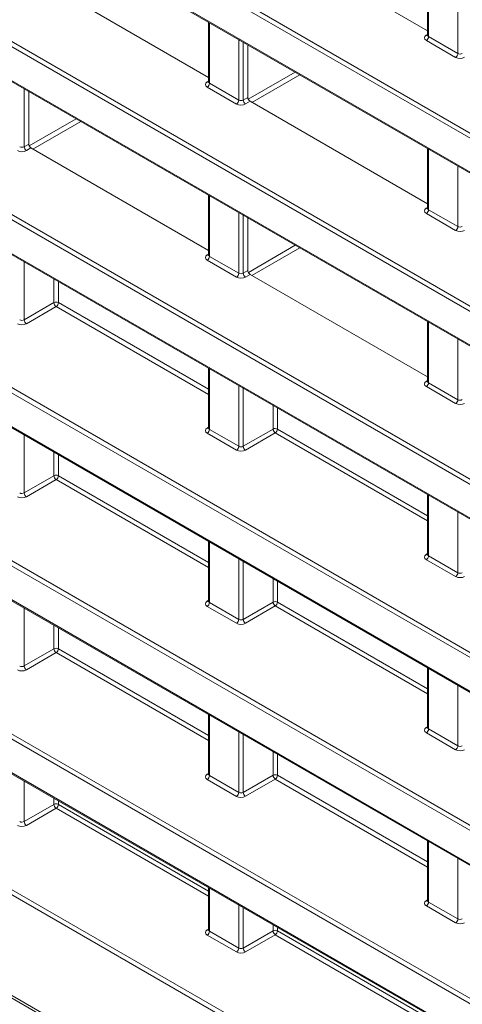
# Model space of a CAD drawing. Header units: millimetres. Extents: x 0 to 1118, y 0 to 864.
# Tile 111 of 235: x 774 to 781, y 324 to 340. Entities that reach past the tile are written whole.
import ezdxf

# ---------------------------------------------------------------- set-up
doc = ezdxf.new("R2010")
doc.units = ezdxf.units.MM

msp = doc.modelspace()

# ---------------------------------------------------------------- linework, layer by layer
at = {"color": 9, "linetype": 'Continuous', "lineweight": 0}
for p, q in [((837.908, 304.828), (756.061, 352.077)), ((756.096, 352.138), (837.942, 304.889)), ((756.061, 351.545), (837.908, 304.296)), ((787.793, 331.035), (756.061, 349.353)), ((756.096, 349.414), (787.828, 331.096)), ((756.061, 348.821), (787.793, 330.502)), ((756.096, 346.69), (787.828, 328.371)), ((787.793, 328.311), (756.061, 346.629)), ((756.061, 346.097), (787.793, 327.778)), ((787.793, 325.586), (756.061, 343.905)), ((756.096, 343.966), (787.828, 325.647)), ((756.061, 343.373), (787.793, 325.054)), ((780.315, 340.251), (780.315, 339.298)), ((780.776, 339.032), (780.776, 339.985)), ((776.868, 339.517), (776.868, 338.564)), ((777.328, 338.298), (777.328, 339.251)), ((780.279, 339.32), (780.3, 339.333)), ((780.741, 338.971), (780.28, 339.238)), ((780.315, 339.298), (780.776, 339.032)), ((777.399, 339.21), (777.399, 338.299)), ((760.143, 338.905), (787.828, 322.923)), ((787.793, 322.862), (760.108, 338.845)), ((776.832, 338.586), (776.853, 338.599)), ((777.478, 338.312), (778.216, 338.738)), ((778.287, 338.697), (777.535, 338.263)), ((773.951, 338.476), (773.951, 337.565)), ((777.294, 338.237), (776.833, 338.503)), ((776.868, 338.564), (777.328, 338.298)), ((760.108, 338.312), (787.793, 322.33)), ((777.399, 338.299), (777.471, 338.341)), ((777.506, 338.28), (777.434, 338.238)), ((774.032, 337.577), (774.77, 338.004)), ((774.841, 337.963), (774.089, 337.529)), ((773.951, 337.565), (774.024, 337.607)), ((774.059, 337.546), (773.987, 337.504)), ((780.315, 337.527), (780.315, 336.574)), ((780.776, 336.308), (780.776, 337.261)), ((776.868, 336.793), (776.868, 335.84)), ((780.279, 336.596), (780.3, 336.609)), ((777.328, 335.574), (777.328, 336.527)), ((777.399, 336.486), (777.399, 335.575)), ((780.741, 336.247), (780.28, 336.513)), ((780.315, 336.574), (780.776, 336.308)), ((787.793, 320.138), (760.387, 335.96)), ((760.421, 336.021), (787.828, 320.199)), ((777.479, 335.587), (778.217, 336.014)), ((778.288, 335.973), (777.536, 335.539)), ((776.832, 335.862), (776.853, 335.875)), ((776.868, 335.84), (777.328, 335.574)), ((773.951, 335.752), (773.951, 334.841)), ((777.294, 335.513), (776.833, 335.779)), ((777.399, 335.575), (777.471, 335.617)), ((777.506, 335.556), (777.434, 335.514)), ((760.387, 335.428), (787.793, 319.606)), ((774.42, 335.112), (774.42, 335.482)), ((774.49, 335.441), (774.49, 335.112)), ((773.951, 334.841), (774.42, 335.112)), ((774.456, 335.051), (773.987, 334.78)), ((776.853, 333.667), (774.456, 335.051)), ((774.49, 335.112), (776.853, 333.748)), ((780.315, 334.803), (780.315, 333.85)), ((780.776, 333.584), (780.776, 334.537)), ((759.188, 334.283), (851.734, 280.858)), ((851.7, 280.797), (759.153, 334.223)), ((776.868, 334.069), (776.868, 333.116)), ((777.328, 332.85), (777.328, 333.803)), ((780.279, 333.872), (780.3, 333.885)), ((780.315, 333.85), (780.776, 333.584)), ((757.352, 333.678), (853.501, 278.172)), ((777.399, 333.762), (777.399, 332.851)), ((780.741, 333.523), (780.28, 333.789)), ((777.867, 333.122), (777.867, 333.492)), ((777.938, 333.451), (777.938, 333.122)), ((773.951, 333.028), (773.951, 332.117)), ((776.832, 333.138), (776.853, 333.151)), ((777.294, 332.789), (776.833, 333.055)), ((776.868, 333.116), (777.328, 332.85)), ((777.399, 332.851), (777.867, 333.122)), ((777.903, 333.061), (777.434, 332.79)), ((780.3, 331.677), (777.903, 333.061)), ((777.938, 333.122), (780.3, 331.758)), ((774.42, 332.388), (774.42, 332.758)), ((774.49, 332.717), (774.49, 332.387)), ((773.951, 332.117), (774.42, 332.388)), ((774.456, 332.327), (773.987, 332.056)), ((776.853, 330.943), (774.456, 332.327)), ((774.49, 332.387), (776.853, 331.024)), ((780.315, 332.079), (780.315, 331.126)), ((780.776, 330.86), (780.776, 331.813)), ((776.868, 331.345), (776.868, 330.392)), ((780.279, 331.148), (780.3, 331.161)), ((777.328, 330.126), (777.328, 331.079)), ((777.399, 331.038), (777.399, 330.127)), ((780.741, 330.799), (780.28, 331.065)), ((780.315, 331.126), (780.776, 330.86)), ((777.867, 330.398), (777.867, 330.768)), ((777.938, 330.727), (777.938, 330.397)), ((776.832, 330.414), (776.853, 330.427)), ((776.868, 330.392), (777.328, 330.126)), ((777.399, 330.127), (777.867, 330.398)), ((777.938, 330.397), (780.3, 329.034)), ((773.951, 330.304), (773.951, 329.393)), ((777.294, 330.065), (776.833, 330.331)), ((777.903, 330.337), (777.434, 330.066)), ((780.3, 328.953), (777.903, 330.337)), ((774.42, 329.664), (774.42, 330.033)), ((774.49, 329.993), (774.49, 329.663)), ((773.951, 329.393), (774.42, 329.664)), ((774.49, 329.663), (776.853, 328.299)), ((774.456, 329.603), (773.987, 329.332)), ((776.853, 328.219), (774.456, 329.603)), ((780.315, 329.355), (780.315, 328.402)), ((780.776, 328.136), (780.776, 329.089)), ((776.868, 328.621), (776.868, 327.668)), ((780.279, 328.424), (780.3, 328.437)), ((780.315, 328.402), (780.776, 328.136)), ((777.328, 327.402), (777.328, 328.355)), ((777.399, 328.314), (777.399, 327.403)), ((780.741, 328.075), (780.28, 328.341)), ((777.867, 327.674), (777.867, 328.043)), ((777.938, 328.003), (777.938, 327.673)), ((776.832, 327.689), (776.853, 327.703)), ((777.294, 327.341), (776.833, 327.607)), ((776.868, 327.668), (777.328, 327.402)), ((777.399, 327.403), (777.867, 327.674)), ((777.903, 327.613), (777.434, 327.342)), ((780.3, 326.229), (777.903, 327.613)), ((777.938, 327.673), (780.3, 326.309)), ((773.951, 327.58), (773.951, 326.944)), ((774.42, 327.214), (774.42, 327.309)), ((773.951, 326.944), (774.42, 327.214)), ((774.456, 327.153), (773.987, 326.883)), ((776.853, 325.769), (774.456, 327.153)), ((774.49, 327.269), (774.49, 327.214)), ((774.49, 327.214), (776.853, 325.85)), ((780.315, 326.631), (780.315, 325.678)), ((780.776, 325.412), (780.776, 326.365)), ((776.868, 325.897), (776.868, 325.219)), ((777.328, 324.953), (777.328, 325.631)), ((777.399, 325.59), (777.399, 324.954)), ((780.279, 325.699), (780.3, 325.713)), ((780.741, 325.351), (780.28, 325.617)), ((780.315, 325.678), (780.776, 325.412)), ((777.867, 325.224), (777.867, 325.319)), ((777.938, 325.279), (777.938, 325.224)), ((776.832, 325.24), (776.853, 325.253)), ((777.294, 324.892), (776.833, 325.158)), ((776.868, 325.219), (777.328, 324.953)), ((777.399, 324.954), (777.867, 325.224)), ((777.903, 325.163), (777.434, 324.893)), ((780.3, 323.779), (777.903, 325.163)), ((777.938, 325.224), (780.3, 323.86))]:
    msp.add_line(p, q, dxfattribs=at)
at = {"color": 7, "linetype": 'Continuous', "lineweight": 15}
for p, q in [((756.072, 351.522), (837.918, 304.273)), ((756.072, 348.798), (787.804, 330.48)), ((756.072, 346.074), (787.804, 327.756)), ((756.072, 343.35), (787.804, 325.031)), ((777.506, 341.004), (780.3, 339.391)), ((774.059, 340.27), (776.853, 338.657)), ((780.3, 340.259), (780.3, 339.319)), ((776.853, 339.525), (776.853, 338.585)), ((780.3, 339.319), (780.299, 339.313)), ((777.471, 338.341), (777.471, 339.169)), ((776.853, 338.585), (776.852, 338.579)), ((760.119, 338.289), (787.804, 322.307)), ((774.024, 337.607), (774.024, 338.434)), ((777.506, 338.28), (780.3, 336.667)), ((774.059, 337.546), (776.853, 335.933)), ((780.3, 337.535), (780.3, 336.595)), ((776.853, 336.801), (776.853, 335.861)), ((780.3, 336.595), (780.299, 336.589)), ((777.471, 335.617), (777.471, 336.444)), ((776.853, 335.861), (776.852, 335.855)), ((777.506, 335.556), (780.3, 333.943)), ((760.397, 335.405), (787.804, 319.583)), ((780.3, 334.811), (780.3, 333.871)), ((776.853, 334.077), (776.853, 333.137)), ((780.3, 333.871), (780.299, 333.865)), ((757.378, 333.62), (853.527, 278.115)), ((776.853, 333.137), (776.852, 333.131)), ((780.3, 332.087), (780.3, 331.147)), ((776.853, 331.353), (776.853, 330.413)), ((780.3, 331.147), (780.299, 331.141)), ((776.853, 330.413), (776.852, 330.407)), ((780.3, 329.363), (780.3, 328.423)), ((776.853, 328.629), (776.853, 327.689)), ((780.3, 328.423), (780.299, 328.417)), ((776.853, 327.689), (776.852, 327.683)), ((780.3, 326.639), (780.3, 325.699)), ((776.853, 325.905), (776.853, 325.24)), ((780.3, 325.699), (780.299, 325.693)), ((776.853, 325.24), (776.852, 325.233))]:
    msp.add_line(p, q, dxfattribs=at)
at = {"color": 9, "linetype": 'Continuous', "lineweight": 0}
for centre, radius, start, end in [((780.294, 339.343), 0.0279, 236.5278, 281.5634), ((780.238, 339.302), 0.077, 303.2297, 357.3477), ((780.699, 339.036), 0.077, 303.2297, 357.3477), ((776.847, 338.609), 0.0279, 236.5278, 281.5634), ((776.791, 338.568), 0.077, 303.2297, 357.3477), ((777.251, 338.302), 0.077, 303.2297, 357.3477), ((777.478, 338.304), 0.0793, 183.5222, 236.4778), ((774.031, 337.57), 0.0793, 183.5222, 236.4778), ((780.294, 336.619), 0.0279, 236.5278, 281.5634), ((780.238, 336.578), 0.077, 303.2297, 357.3477), ((780.699, 336.312), 0.077, 303.2297, 357.3477), ((776.847, 335.885), 0.0279, 236.5278, 281.5634), ((776.791, 335.844), 0.077, 303.2297, 357.3477), ((777.251, 335.578), 0.077, 303.2297, 357.3477), ((777.478, 335.58), 0.0793, 183.5222, 236.4778), ((774.455, 335.043), 0.077, 62.6565, 116.7662), ((774.499, 335.117), 0.0793, 183.5222, 236.4778), ((774.413, 335.115), 0.077, 303.2297, 357.3477), ((774.031, 334.846), 0.0793, 183.5222, 236.4778), ((780.294, 333.895), 0.0279, 236.5278, 281.5634), ((780.238, 333.854), 0.077, 303.2297, 357.3477), ((780.699, 333.588), 0.077, 303.2297, 357.3477), ((776.847, 333.161), 0.0279, 236.5278, 281.5634), ((776.791, 333.12), 0.077, 303.2297, 357.3477), ((777.902, 333.053), 0.077, 62.6565, 116.7662), ((777.947, 333.127), 0.0793, 183.5222, 236.4778), ((777.861, 333.125), 0.077, 303.2297, 357.3477), ((777.251, 332.854), 0.077, 303.2297, 357.3477), ((777.478, 332.856), 0.0793, 183.5222, 236.4778), ((774.455, 332.319), 0.077, 62.6565, 116.7662), ((774.499, 332.393), 0.0793, 183.5222, 236.4778), ((774.413, 332.391), 0.077, 303.2297, 357.3477), ((774.031, 332.122), 0.0793, 183.5222, 236.4778), ((780.294, 331.171), 0.0279, 236.5278, 281.5634), ((780.238, 331.13), 0.077, 303.2297, 357.3477), ((780.699, 330.864), 0.077, 303.2297, 357.3477), ((776.847, 330.437), 0.0279, 236.5133, 281.7062), ((776.791, 330.396), 0.077, 303.2297, 357.3477), ((777.902, 330.329), 0.077, 62.6565, 116.7662), ((777.947, 330.403), 0.0793, 183.5222, 236.4778), ((777.861, 330.401), 0.077, 303.2297, 357.3477), ((777.251, 330.13), 0.077, 303.2297, 357.3477), ((777.478, 330.132), 0.0793, 183.5222, 236.4778), ((774.455, 329.595), 0.077, 62.6565, 116.7662), ((774.499, 329.669), 0.0793, 183.5222, 236.4778), ((774.413, 329.667), 0.077, 303.2297, 357.3477), ((774.031, 329.398), 0.0793, 183.5222, 236.4778), ((780.294, 328.447), 0.0279, 236.5133, 281.7062), ((780.238, 328.406), 0.077, 303.2297, 357.3477), ((780.699, 328.14), 0.077, 303.2297, 357.3477), ((776.847, 327.713), 0.0279, 236.5133, 281.7062), ((776.791, 327.672), 0.077, 303.2297, 357.3477), ((777.902, 327.605), 0.077, 62.6565, 116.7662), ((777.947, 327.679), 0.0793, 183.5222, 236.4778), ((777.861, 327.677), 0.077, 303.2297, 357.3477), ((777.251, 327.406), 0.077, 303.2297, 357.3477), ((777.478, 327.408), 0.0793, 183.5222, 236.4778), ((774.455, 327.146), 0.077, 62.6565, 116.7662), ((774.499, 327.219), 0.0793, 183.5222, 236.4778), ((774.413, 327.218), 0.077, 303.2297, 357.3477), ((774.031, 326.949), 0.0793, 183.5222, 236.4778), ((780.294, 325.723), 0.0279, 236.5133, 281.7062), ((780.238, 325.682), 0.077, 303.2297, 357.3477), ((780.699, 325.416), 0.077, 303.2297, 357.3477), ((776.847, 325.263), 0.0279, 236.5133, 281.7062), ((776.791, 325.222), 0.077, 303.2297, 357.3477), ((777.902, 325.156), 0.077, 62.6565, 116.7662), ((777.947, 325.229), 0.0793, 183.5222, 236.4778), ((777.861, 325.228), 0.077, 303.2297, 357.3477), ((777.251, 324.956), 0.077, 303.2297, 357.3477), ((777.478, 324.959), 0.0793, 183.5222, 236.4778)]:
    msp.add_arc(centre, radius, start, end, dxfattribs=at)
for centre, major_axis, ratio, start_param, end_param in [((780.351, 339.28), (0.1, 0.0015), 0.587275, 2.364613, 3.917956), ((780.35, 339.32), (0.05, 0.0016), 0.597067, 3.122887, 3.908285), ((780.812, 339.014), (0.1, 0.0015), 0.587275, 3.917956, 5.471299), ((780.811, 339.054), (0.05, 0.0016), 0.597067, 3.908285, 5.461628), ((776.904, 338.546), (0.1, 0.0015), 0.587275, 2.364613, 3.917956), ((776.903, 338.586), (0.05, 0.0016), 0.597067, 3.122887, 3.908285), ((777.364, 338.32), (0.05, 0.0016), 0.597067, 3.908285, 5.461628), ((777.364, 338.28), (0.1, 0.0015), 0.587275, 3.917956, 5.471299), ((773.917, 337.586), (0.05, 0.0016), 0.597067, 3.908285, 5.461628), ((773.917, 337.546), (0.1, 0.0015), 0.587275, 3.917956, 5.471299), ((780.351, 336.556), (0.1, 0.0015), 0.587275, 2.364613, 3.917956), ((780.35, 336.596), (0.05, 0.0016), 0.597067, 3.122887, 3.908285), ((780.811, 336.33), (0.05, 0.0016), 0.597067, 3.908285, 5.461628), ((780.812, 336.29), (0.1, 0.0015), 0.587275, 3.917956, 5.471299), ((776.904, 335.822), (0.1, 0.0015), 0.587275, 2.364613, 3.917956), ((776.903, 335.862), (0.05, 0.0016), 0.597067, 3.122887, 3.908285), ((777.364, 335.556), (0.1, 0.0015), 0.587275, 3.917956, 5.471299), ((777.364, 335.596), (0.05, 0.0016), 0.597067, 3.908285, 5.461628), ((773.917, 334.822), (0.1, 0.0015), 0.587275, 3.917956, 5.471299), ((773.917, 334.862), (0.05, 0.0016), 0.597067, 3.908285, 5.461628), ((780.351, 333.832), (0.1, 0.0015), 0.587275, 2.364613, 3.917956), ((780.35, 333.872), (0.05, 0.0016), 0.597067, 3.122887, 3.908285), ((780.812, 333.566), (0.1, 0.0015), 0.587275, 3.917956, 5.471299), ((780.811, 333.606), (0.05, 0.0016), 0.597067, 3.908285, 5.461628), ((776.904, 333.098), (0.1, 0.0015), 0.587275, 2.364613, 3.917956), ((776.903, 333.138), (0.05, 0.0016), 0.597067, 3.122887, 3.908285), ((777.364, 332.832), (0.1, 0.0015), 0.587275, 3.917956, 5.471299), ((777.364, 332.872), (0.05, 0.0016), 0.597067, 3.908285, 5.461628), ((773.917, 332.138), (0.05, 0.0016), 0.597067, 3.908285, 5.461628), ((773.917, 332.097), (0.1, 0.0015), 0.587275, 3.917956, 5.471299), ((780.351, 331.108), (0.1, 0.0015), 0.587275, 2.364613, 3.917956), ((780.35, 331.148), (0.05, 0.0016), 0.597067, 3.122887, 3.908285), ((780.811, 330.882), (0.05, 0.0016), 0.597067, 3.908285, 5.461628), ((780.812, 330.842), (0.1, 0.0015), 0.587275, 3.917956, 5.471299), ((776.904, 330.373), (0.1, 0.0015), 0.587275, 2.364613, 3.917956), ((776.903, 330.414), (0.05, 0.0016), 0.597067, 3.122887, 3.908285), ((777.364, 330.148), (0.05, 0.0016), 0.597067, 3.908285, 5.461628), ((777.364, 330.107), (0.1, 0.0015), 0.587275, 3.917956, 5.471299), ((773.917, 329.373), (0.1, 0.0015), 0.587275, 3.917956, 5.471299), ((773.917, 329.414), (0.05, 0.0016), 0.597067, 3.908285, 5.461628), ((780.351, 328.383), (0.1, 0.0015), 0.587275, 2.364613, 3.917956), ((780.35, 328.424), (0.05, 0.0016), 0.597067, 3.122887, 3.908285), ((780.812, 328.117), (0.1, 0.0015), 0.587275, 3.917956, 5.471299), ((780.811, 328.158), (0.05, 0.0016), 0.597067, 3.908285, 5.461628), ((776.904, 327.649), (0.1, 0.0015), 0.587275, 2.364613, 3.917956), ((776.903, 327.69), (0.05, 0.0016), 0.597067, 3.122887, 3.908285), ((777.364, 327.383), (0.1, 0.0015), 0.587275, 3.917956, 5.471299), ((777.364, 327.424), (0.05, 0.0016), 0.597067, 3.908285, 5.461628), ((773.917, 326.924), (0.1, 0.0015), 0.587275, 3.917956, 5.471299), ((773.917, 326.965), (0.05, 0.0016), 0.597067, 3.908285, 5.461628), ((780.351, 325.659), (0.1, 0.0015), 0.587275, 2.364613, 3.917956), ((780.35, 325.7), (0.05, 0.0016), 0.597067, 3.122887, 3.908285), ((780.812, 325.393), (0.1, 0.0015), 0.587275, 3.917956, 5.471299), ((780.811, 325.434), (0.05, 0.0016), 0.597067, 3.908285, 5.461628), ((776.904, 325.2), (0.1, 0.0015), 0.587275, 2.364613, 3.917956), ((776.903, 325.241), (0.05, 0.0016), 0.597067, 3.122887, 3.908285), ((777.364, 324.934), (0.1, 0.0015), 0.587275, 3.917956, 5.471299), ((777.364, 324.975), (0.05, 0.0016), 0.597067, 3.908285, 5.461628)]:
    msp.add_ellipse(centre, major_axis=major_axis, ratio=ratio, start_param=start_param, end_param=end_param, dxfattribs=at)
at = {"color": 7, "linetype": 'Continuous', "lineweight": 15}
for centre in [(777.506, 338.321), (774.059, 337.587), (777.506, 335.597)]:
    msp.add_ellipse(centre, major_axis=(-0.025, 0.0433), ratio=0.577557, start_param=0.785632, end_param=2.356124, dxfattribs=at)

doc.saveas('drawing.dxf')
